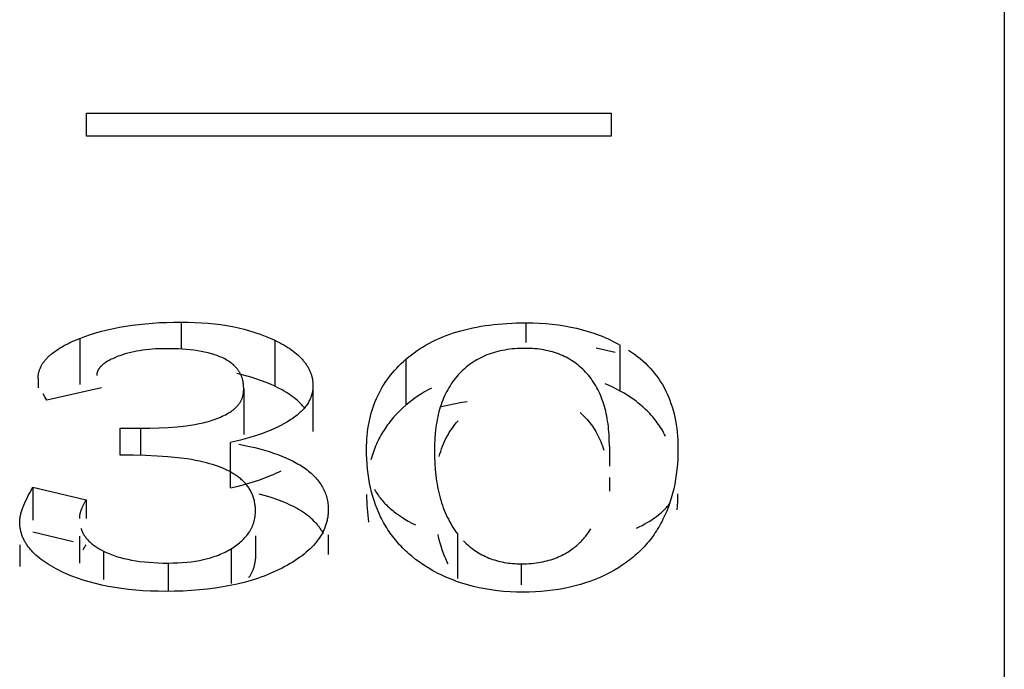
# Model space of a CAD drawing. Header units: millimetres. Extents: x -2637 to -1637, y 678 to 1678.
# Tile 201 of 256: x -1947.5 to -1943.74, y 1070.57 to 1073.05. Entities that reach past the tile are written whole.
import ezdxf

# ---------------------------------------------------------------- set-up
doc = ezdxf.new("R2010")
doc.units = ezdxf.units.MM
doc.layers.add('Make2D$B.SHOW mini', color=7, linetype='Continuous', true_color=0x000000)

msp = doc.modelspace()

# ---------------------------------------------------------------- linework, layer by layer
at = {"layer": 'Make2D$B.SHOW mini', "color": 18, "lineweight": -3, "true_color": 0x000000}
for points in [[(-1943.7431, 1075.5219), (-1943.7431, 1075.5214), (-1943.7431, 1015.6235)], [(-1947.2431, 1072.6019), (-1947.2431, 1072.6903)], [(-1947.2431, 1072.6903), (-1945.2431, 1072.6903)], [(-1945.2431, 1072.6903), (-1945.2431, 1072.6019)], [(-1945.2431, 1072.6019), (-1947.2431, 1072.6019)], [(-1947.2695, 1071.8316), (-1947.2494, 1071.8392), (-1947.2288, 1071.8463), (-1947.2076, 1071.8529), (-1947.1859, 1071.859), (-1947.1637, 1071.8646), (-1947.1409, 1071.8697), (-1947.1175, 1071.8743), (-1947.0936, 1071.8785), (-1947.0692, 1071.8821), (-1947.0441, 1071.8853), (-1947.0186, 1071.8879), (-1946.9924, 1071.8901), (-1946.9657, 1071.8918), (-1946.9384, 1071.893), (-1946.9106, 1071.8937), (-1946.8822, 1071.894)], [(-1946.8822, 1071.894), (-1946.8558, 1071.8937), (-1946.83, 1071.8929), (-1946.8047, 1071.8915), (-1946.7799, 1071.8896), (-1946.7557, 1071.8872), (-1946.732, 1071.8842), (-1946.7088, 1071.8807), (-1946.6862, 1071.8766), (-1946.6642, 1071.872), (-1946.6427, 1071.8668), (-1946.6217, 1071.8612), (-1946.6013, 1071.8549), (-1946.5814, 1071.8482), (-1946.5621, 1071.8409), (-1946.5433, 1071.8331), (-1946.5341, 1071.829), (-1946.5251, 1071.8247)], [(-1946.8822, 1071.894), (-1946.8822, 1071.7909)], [(-1946.025, 1071.7525), (-1946.0147, 1071.7611), (-1946.0042, 1071.7694), (-1945.9934, 1071.7774), (-1945.9823, 1071.7852), (-1945.971, 1071.7927), (-1945.9595, 1071.7999), (-1945.9477, 1071.8068), (-1945.9356, 1071.8135), (-1945.9233, 1071.8198), (-1945.9107, 1071.8259), (-1945.8979, 1071.8318), (-1945.8847, 1071.8373), (-1945.8714, 1071.8426), (-1945.8578, 1071.8476), (-1945.8439, 1071.8524), (-1945.8297, 1071.8568), (-1945.8153, 1071.861), (-1945.8006, 1071.8649), (-1945.7857, 1071.8686), (-1945.7705, 1071.8719), (-1945.755, 1071.875), (-1945.7393, 1071.8779), (-1945.7233, 1071.8804), (-1945.7071, 1071.8827), (-1945.6905, 1071.8847), (-1945.6737, 1071.8865), (-1945.6394, 1071.8892), (-1945.6039, 1071.8908), (-1945.5674, 1071.8913)], [(-1945.5674, 1071.8913), (-1945.5417, 1071.891), (-1945.5165, 1071.89), (-1945.4917, 1071.8884), (-1945.4673, 1071.8861), (-1945.4434, 1071.8831), (-1945.4199, 1071.8795), (-1945.3968, 1071.8752), (-1945.3741, 1071.8702), (-1945.3519, 1071.8646), (-1945.3301, 1071.8583), (-1945.3087, 1071.8514), (-1945.2877, 1071.8438), (-1945.2773, 1071.8397), (-1945.2671, 1071.8354), (-1945.2569, 1071.831), (-1945.2469, 1071.8265), (-1945.2369, 1071.8217), (-1945.227, 1071.8168), (-1945.2173, 1071.8117), (-1945.2076, 1071.8065)], [(-1945.5674, 1071.8913), (-1945.5674, 1071.8166)], [(-1947.4279, 1071.6794), (-1947.4279, 1071.6822), (-1947.4278, 1071.6851), (-1947.4276, 1071.6878), (-1947.4273, 1071.6906), (-1947.4269, 1071.6934), (-1947.4265, 1071.6961), (-1947.426, 1071.6989), (-1947.4254, 1071.7016), (-1947.4248, 1071.7043), (-1947.424, 1071.707), (-1947.4232, 1071.7096), (-1947.4223, 1071.7123), (-1947.4214, 1071.715), (-1947.4203, 1071.7176), (-1947.4192, 1071.7202), (-1947.418, 1071.7228), (-1947.4167, 1071.7254), (-1947.4154, 1071.728), (-1947.4139, 1071.7305), (-1947.4124, 1071.7331), (-1947.4108, 1071.7356), (-1947.4092, 1071.7381), (-1947.4074, 1071.7406), (-1947.4056, 1071.7431), (-1947.4037, 1071.7456), (-1947.4018, 1071.748), (-1947.3997, 1071.7505), (-1947.3976, 1071.7529), (-1947.3954, 1071.7553), (-1947.3931, 1071.7577), (-1947.3907, 1071.7601), (-1947.3883, 1071.7625), (-1947.3858, 1071.7649), (-1947.3832, 1071.7672), (-1947.3778, 1071.7719), (-1947.3721, 1071.7765), (-1947.366, 1071.781), (-1947.3597, 1071.7855), (-1947.353, 1071.79), (-1947.3461, 1071.7944), (-1947.3388, 1071.7987), (-1947.3312, 1071.803), (-1947.3233, 1071.8073), (-1947.3151, 1071.8114), (-1947.3066, 1071.8156), (-1947.2978, 1071.8197), (-1947.2887, 1071.8237), (-1947.2695, 1071.8316)], [(-1947.2695, 1071.8316), (-1947.2695, 1071.6562)], [(-1946.5251, 1071.8247), (-1946.5162, 1071.8203), (-1946.5075, 1071.8159), (-1946.4992, 1071.8114), (-1946.4911, 1071.8068), (-1946.4833, 1071.8022), (-1946.4758, 1071.7975), (-1946.4686, 1071.7927), (-1946.4617, 1071.7879), (-1946.455, 1071.7829), (-1946.4486, 1071.778), (-1946.4425, 1071.7729), (-1946.4367, 1071.7678), (-1946.4312, 1071.7626), (-1946.4259, 1071.7574), (-1946.421, 1071.7521), (-1946.4186, 1071.7494), (-1946.4163, 1071.7467), (-1946.414, 1071.744), (-1946.4119, 1071.7412), (-1946.4098, 1071.7385), (-1946.4077, 1071.7357), (-1946.4058, 1071.7329), (-1946.4039, 1071.7301), (-1946.4021, 1071.7273), (-1946.4003, 1071.7245), (-1946.3987, 1071.7216), (-1946.3971, 1071.7188), (-1946.3955, 1071.7159), (-1946.3941, 1071.713), (-1946.3927, 1071.71), (-1946.3914, 1071.7071), (-1946.3901, 1071.7041), (-1946.389, 1071.7012), (-1946.3879, 1071.6982), (-1946.3868, 1071.6952), (-1946.3859, 1071.6921), (-1946.385, 1071.6891), (-1946.3842, 1071.686), (-1946.3834, 1071.683), (-1946.3827, 1071.6799), (-1946.3821, 1071.6768), (-1946.3816, 1071.6736), (-1946.3811, 1071.6705), (-1946.3807, 1071.6673), (-1946.3804, 1071.6641), (-1946.3802, 1071.6609), (-1946.38, 1071.6577), (-1946.3799, 1071.6545), (-1946.3798, 1071.6513)], [(-1946.5251, 1071.8247), (-1946.5251, 1071.6494)], [(-1946.9404, 1071.7925), (-1946.9538, 1071.7924), (-1946.9669, 1071.792), (-1946.9798, 1071.7914), (-1946.9925, 1071.7906), (-1947.0049, 1071.7895), (-1947.0171, 1071.7882), (-1947.0291, 1071.7867), (-1947.0408, 1071.7849), (-1947.0523, 1071.7829), (-1947.0636, 1071.7806), (-1947.0747, 1071.7782), (-1947.0854, 1071.7754), (-1947.096, 1071.7725), (-1947.1063, 1071.7693), (-1947.1164, 1071.7658), (-1947.1262, 1071.7622)], [(-1946.6439, 1071.6395), (-1946.6439, 1071.644), (-1946.6441, 1071.6485), (-1946.6444, 1071.6529), (-1946.6448, 1071.6572), (-1946.6454, 1071.6615), (-1946.6461, 1071.6657), (-1946.6465, 1071.6677), (-1946.6469, 1071.6698), (-1946.6474, 1071.6719), (-1946.6479, 1071.6739), (-1946.6484, 1071.6759), (-1946.649, 1071.678), (-1946.6496, 1071.68), (-1946.6503, 1071.6819), (-1946.651, 1071.6839), (-1946.6517, 1071.6859), (-1946.6525, 1071.6878), (-1946.6533, 1071.6898), (-1946.6541, 1071.6917), (-1946.655, 1071.6936), (-1946.656, 1071.6955), (-1946.6569, 1071.6974), (-1946.658, 1071.6993), (-1946.659, 1071.7012), (-1946.6601, 1071.703), (-1946.6613, 1071.7049), (-1946.6624, 1071.7067), (-1946.6637, 1071.7085), (-1946.665, 1071.7104), (-1946.6663, 1071.7122), (-1946.6676, 1071.714), (-1946.6691, 1071.7157), (-1946.6705, 1071.7175), (-1946.672, 1071.7193), (-1946.6735, 1071.721), (-1946.6751, 1071.7227), (-1946.6768, 1071.7244), (-1946.6784, 1071.7261), (-1946.6801, 1071.7278), (-1946.6819, 1071.7294), (-1946.6856, 1071.7327), (-1946.6894, 1071.7359), (-1946.6934, 1071.739), (-1946.6976, 1071.7421), (-1946.7019, 1071.745), (-1946.7064, 1071.7479), (-1946.7111, 1071.7507), (-1946.716, 1071.7534), (-1946.7211, 1071.756), (-1946.7263, 1071.7585), (-1946.7317, 1071.7609), (-1946.7372, 1071.7632), (-1946.7429, 1071.7654), (-1946.7488, 1071.7675), (-1946.7548, 1071.7695), (-1946.7609, 1071.7714), (-1946.7671, 1071.7732), (-1946.7799, 1071.7766), (-1946.7931, 1071.7796), (-1946.8066, 1071.7822), (-1946.8204, 1071.7846), (-1946.8345, 1071.7865), (-1946.8487, 1071.7882), (-1946.8632, 1071.7896), (-1946.878, 1071.7907), (-1946.8931, 1071.7915), (-1946.9086, 1071.7921), (-1946.9404, 1071.7925)], [(-1945.5701, 1071.7938), (-1945.5803, 1071.7937), (-1945.5904, 1071.7935), (-1945.6003, 1071.793), (-1945.6101, 1071.7923), (-1945.6197, 1071.7914), (-1945.6292, 1071.7903), (-1945.6386, 1071.789), (-1945.6478, 1071.7875), (-1945.6568, 1071.7859), (-1945.6658, 1071.784), (-1945.6746, 1071.7819), (-1945.6832, 1071.7796), (-1945.6917, 1071.7772), (-1945.7, 1071.7745), (-1945.7083, 1071.7716), (-1945.7163, 1071.7686), (-1945.7243, 1071.7653), (-1945.732, 1071.7618), (-1945.7397, 1071.7582), (-1945.7472, 1071.7543), (-1945.7545, 1071.7503), (-1945.7617, 1071.746), (-1945.7688, 1071.7415), (-1945.7757, 1071.7369), (-1945.7825, 1071.732), (-1945.7892, 1071.727), (-1945.7957, 1071.7217), (-1945.802, 1071.7163), (-1945.8082, 1071.7106), (-1945.8143, 1071.7048), (-1945.8202, 1071.6987), (-1945.826, 1071.6924)], [(-1945.3345, 1071.6972), (-1945.3399, 1071.7032), (-1945.3454, 1071.7089), (-1945.351, 1071.7145), (-1945.3568, 1071.7199), (-1945.3627, 1071.725), (-1945.3687, 1071.73), (-1945.3749, 1071.7349), (-1945.3812, 1071.7395), (-1945.3876, 1071.7439), (-1945.3941, 1071.7482), (-1945.4008, 1071.7522), (-1945.4076, 1071.7561), (-1945.4145, 1071.7598), (-1945.4216, 1071.7632), (-1945.4287, 1071.7666), (-1945.436, 1071.7697), (-1945.4435, 1071.7726), (-1945.451, 1071.7753), (-1945.4587, 1071.7779), (-1945.4665, 1071.7802), (-1945.4744, 1071.7824), (-1945.4825, 1071.7844), (-1945.4907, 1071.7862), (-1945.499, 1071.7878), (-1945.5074, 1071.7892), (-1945.516, 1071.7904), (-1945.5247, 1071.7915), (-1945.5335, 1071.7923), (-1945.5425, 1071.793), (-1945.5516, 1071.7935), (-1945.5608, 1071.7938), (-1945.5701, 1071.7938)], [(-1945.2993, 1071.7954), (-1945.2272, 1071.7794)], [(-1945.2076, 1071.6313), (-1945.2076, 1071.8065)], [(-1945.1761, 1071.7875), (-1945.1645, 1071.7797), (-1945.1533, 1071.7716), (-1945.1424, 1071.7633), (-1945.1319, 1071.7548), (-1945.1218, 1071.746), (-1945.1121, 1071.7369), (-1945.1027, 1071.7277), (-1945.0937, 1071.7181), (-1945.085, 1071.7084), (-1945.0768, 1071.6983), (-1945.0688, 1071.6881), (-1945.0613, 1071.6775), (-1945.0541, 1071.6667), (-1945.0473, 1071.6557), (-1945.0409, 1071.6444), (-1945.0348, 1071.6329), (-1945.0291, 1071.6211), (-1945.0238, 1071.609), (-1945.0189, 1071.5967), (-1945.0143, 1071.5841), (-1945.01, 1071.5713), (-1945.0062, 1071.5582), (-1945.0027, 1071.5448), (-1944.9996, 1071.5312), (-1944.9968, 1071.5173), (-1944.9944, 1071.5031), (-1944.9924, 1071.4887), (-1944.9908, 1071.474), (-1944.9895, 1071.459), (-1944.9886, 1071.4438), (-1944.988, 1071.4283), (-1944.9878, 1071.4126)], [(-1947.1262, 1071.7622), (-1947.1357, 1071.7583), (-1947.1447, 1071.7543), (-1947.1489, 1071.7523), (-1947.1529, 1071.7503), (-1947.1568, 1071.7482), (-1947.1606, 1071.7461), (-1947.1642, 1071.744), (-1947.1676, 1071.7419), (-1947.1709, 1071.7398), (-1947.1741, 1071.7377), (-1947.177, 1071.7355), (-1947.1799, 1071.7333), (-1947.1825, 1071.7311), (-1947.185, 1071.7289), (-1947.1862, 1071.7277), (-1947.1874, 1071.7266), (-1947.1885, 1071.7255), (-1947.1896, 1071.7243), (-1947.1907, 1071.7232), (-1947.1917, 1071.722), (-1947.1926, 1071.7209), (-1947.1936, 1071.7197), (-1947.1945, 1071.7186), (-1947.1953, 1071.7174), (-1947.1961, 1071.7162), (-1947.1969, 1071.715), (-1947.1976, 1071.7139), (-1947.1984, 1071.7127), (-1947.199, 1071.7115), (-1947.1996, 1071.7103), (-1947.2002, 1071.7091), (-1947.2008, 1071.7079), (-1947.2013, 1071.7066), (-1947.2018, 1071.7054), (-1947.2022, 1071.7042), (-1947.2026, 1071.703), (-1947.203, 1071.7017), (-1947.2033, 1071.7005), (-1947.2036, 1071.6993), (-1947.2038, 1071.698), (-1947.204, 1071.6967), (-1947.2042, 1071.6955), (-1947.2043, 1071.6942), (-1947.2044, 1071.6929), (-1947.2045, 1071.6917), (-1947.2045, 1071.6904)], [(-1946.1754, 1071.4097), (-1946.1752, 1071.423), (-1946.1748, 1071.4362), (-1946.174, 1071.4492), (-1946.173, 1071.462), (-1946.1717, 1071.4746), (-1946.1701, 1071.4871), (-1946.1682, 1071.4993), (-1946.166, 1071.5115), (-1946.1635, 1071.5234), (-1946.1607, 1071.5352), (-1946.1576, 1071.5468), (-1946.1542, 1071.5582), (-1946.1506, 1071.5695), (-1946.1466, 1071.5806), (-1946.1423, 1071.5916), (-1946.1378, 1071.6023), (-1946.1329, 1071.613), (-1946.1278, 1071.6234), (-1946.1224, 1071.6337), (-1946.1166, 1071.6438), (-1946.1106, 1071.6537), (-1946.1043, 1071.6635), (-1946.0977, 1071.6731), (-1946.0908, 1071.6826), (-1946.0836, 1071.6919), (-1946.0761, 1071.701), (-1946.0683, 1071.71), (-1946.0602, 1071.7188), (-1946.0519, 1071.7275), (-1946.0432, 1071.736), (-1946.0342, 1071.7443), (-1946.025, 1071.7525)], [(-1946.025, 1071.7525), (-1946.025, 1071.5776)], [(-1947.4279, 1071.6794), (-1947.4279, 1071.643)], [(-1946.5251, 1071.6494), (-1946.5416, 1071.6569), (-1946.5586, 1071.664), (-1946.576, 1071.6707), (-1946.5939, 1071.677), (-1946.6122, 1071.6828), (-1946.6309, 1071.6881), (-1946.6502, 1071.6931), (-1946.6698, 1071.6976)], [(-1945.826, 1071.6924), (-1945.8316, 1071.686), (-1945.8371, 1071.6794), (-1945.8423, 1071.6727), (-1945.8474, 1071.6657), (-1945.8523, 1071.6586), (-1945.857, 1071.6514), (-1945.8615, 1071.644), (-1945.8659, 1071.6364), (-1945.8701, 1071.6287), (-1945.8741, 1071.6207), (-1945.8779, 1071.6127), (-1945.8815, 1071.6044), (-1945.8849, 1071.596), (-1945.8882, 1071.5874), (-1945.8913, 1071.5787), (-1945.8942, 1071.5698), (-1945.897, 1071.5607), (-1945.8995, 1071.5514), (-1945.9019, 1071.542), (-1945.9041, 1071.5324), (-1945.9061, 1071.5226), (-1945.908, 1071.5126), (-1945.9096, 1071.5025), (-1945.9111, 1071.4922), (-1945.9124, 1071.4817), (-1945.9136, 1071.471), (-1945.9153, 1071.4492), (-1945.9164, 1071.4266), (-1945.9167, 1071.4033)], [(-1945.2492, 1071.4217), (-1945.2495, 1071.4439), (-1945.2505, 1071.4654), (-1945.2522, 1071.4863), (-1945.2532, 1071.4964), (-1945.2545, 1071.5064), (-1945.2559, 1071.5163), (-1945.2575, 1071.5259), (-1945.2592, 1071.5354), (-1945.2612, 1071.5448), (-1945.2632, 1071.5539), (-1945.2655, 1071.5629), (-1945.2679, 1071.5718), (-1945.2705, 1071.5804), (-1945.2732, 1071.5889), (-1945.2762, 1071.5973), (-1945.2792, 1071.6055), (-1945.2825, 1071.6135), (-1945.2859, 1071.6213), (-1945.2895, 1071.629), (-1945.2932, 1071.6366), (-1945.2972, 1071.6439), (-1945.3012, 1071.6512), (-1945.3055, 1071.6582), (-1945.3099, 1071.6651), (-1945.3145, 1071.6719), (-1945.3192, 1071.6784), (-1945.3241, 1071.6849), (-1945.3292, 1071.6911), (-1945.3345, 1071.6972)], [(-1947.1869, 1071.643), (-1947.3954, 1071.596)], [(-1947.0379, 1071.4893), (-1947.0021, 1071.4897), (-1946.967, 1071.4907), (-1946.9324, 1071.4925), (-1946.898, 1071.4952), (-1946.864, 1071.4989), (-1946.8472, 1071.5012), (-1946.8306, 1071.5038), (-1946.8142, 1071.5069), (-1946.7982, 1071.5103), (-1946.7904, 1071.5122), (-1946.7827, 1071.5142), (-1946.775, 1071.5163), (-1946.7675, 1071.5186), (-1946.7602, 1071.521), (-1946.7529, 1071.5235), (-1946.7459, 1071.5262), (-1946.7389, 1071.5289), (-1946.7322, 1071.5318), (-1946.7256, 1071.5348), (-1946.7193, 1071.5379), (-1946.7131, 1071.541), (-1946.7072, 1071.5443), (-1946.7015, 1071.5477), (-1946.6961, 1071.5512), (-1946.6908, 1071.5547), (-1946.6883, 1071.5565), (-1946.6859, 1071.5583), (-1946.6835, 1071.5601), (-1946.6812, 1071.562), (-1946.679, 1071.5639), (-1946.6768, 1071.5658), (-1946.6748, 1071.5677), (-1946.6728, 1071.5696), (-1946.6708, 1071.5715), (-1946.669, 1071.5734), (-1946.6672, 1071.5754), (-1946.6655, 1071.5774), (-1946.6639, 1071.5794), (-1946.6623, 1071.5814), (-1946.6608, 1071.5834), (-1946.6594, 1071.5854), (-1946.658, 1071.5875), (-1946.6568, 1071.5896), (-1946.6555, 1071.5917), (-1946.6544, 1071.5938), (-1946.6533, 1071.5959), (-1946.6523, 1071.598), (-1946.6513, 1071.6002), (-1946.6504, 1071.6023), (-1946.6496, 1071.6045), (-1946.6488, 1071.6067), (-1946.6481, 1071.6089), (-1946.6475, 1071.6112), (-1946.6469, 1071.6134), (-1946.6464, 1071.6157), (-1946.6459, 1071.618), (-1946.6454, 1071.6203), (-1946.6451, 1071.6227), (-1946.6447, 1071.625), (-1946.6445, 1071.6274), (-1946.6443, 1071.6298), (-1946.6441, 1071.6322), (-1946.644, 1071.6346), (-1946.6439, 1071.6371), (-1946.6439, 1071.6395)], [(-1946.3798, 1071.6513), (-1946.3799, 1071.649), (-1946.3799, 1071.6468), (-1946.38, 1071.6446), (-1946.3801, 1071.6424), (-1946.3803, 1071.6402), (-1946.3805, 1071.638), (-1946.3808, 1071.6359), (-1946.3811, 1071.6337), (-1946.3814, 1071.6315), (-1946.3818, 1071.6294), (-1946.3822, 1071.6273), (-1946.3826, 1071.6251), (-1946.3831, 1071.623), (-1946.3836, 1071.6209), (-1946.3842, 1071.6188), (-1946.3848, 1071.6167), (-1946.3854, 1071.6146), (-1946.3861, 1071.6125), (-1946.3868, 1071.6104), (-1946.3876, 1071.6083), (-1946.3884, 1071.6063), (-1946.3892, 1071.6042), (-1946.391, 1071.6002), (-1946.3929, 1071.5961), (-1946.395, 1071.5921), (-1946.3972, 1071.5881), (-1946.3996, 1071.5842), (-1946.4021, 1071.5802), (-1946.4048, 1071.5764), (-1946.4077, 1071.5725), (-1946.4107, 1071.5687), (-1946.4139, 1071.5649), (-1946.4172, 1071.5612), (-1946.4206, 1071.5574), (-1946.4243, 1071.5538), (-1946.428, 1071.5501), (-1946.4319, 1071.5465), (-1946.436, 1071.5429), (-1946.4403, 1071.5394), (-1946.4446, 1071.5358), (-1946.4492, 1071.5324), (-1946.4539, 1071.5289), (-1946.4587, 1071.5255), (-1946.4637, 1071.5221), (-1946.4689, 1071.5188), (-1946.4796, 1071.5122), (-1946.491, 1071.5057), (-1946.5029, 1071.4994), (-1946.5155, 1071.4932), (-1946.5287, 1071.4872), (-1946.5425, 1071.4813), (-1946.5569, 1071.4755), (-1946.5719, 1071.4699), (-1946.5876, 1071.4644), (-1946.6038, 1071.4591), (-1946.6206, 1071.4539), (-1946.6561, 1071.4439), (-1946.694, 1071.4345)], [(-1946.6439, 1071.6395), (-1946.6439, 1071.4654)], [(-1946.4122, 1071.5669), (-1946.4145, 1071.5697), (-1946.4169, 1071.5726), (-1946.4194, 1071.5754), (-1946.4219, 1071.5782), (-1946.4245, 1071.581), (-1946.4272, 1071.5838), (-1946.4329, 1071.5893), (-1946.4388, 1071.5947), (-1946.4451, 1071.6001), (-1946.4517, 1071.6053), (-1946.4586, 1071.6105), (-1946.4658, 1071.6156), (-1946.4733, 1071.6207), (-1946.4811, 1071.6256), (-1946.4893, 1071.6305), (-1946.4978, 1071.6354), (-1946.5066, 1071.6401), (-1946.5157, 1071.6448), (-1946.5251, 1071.6494)], [(-1946.3798, 1071.6513), (-1946.3798, 1071.4771)], [(-1945.9277, 1071.6423), (-1945.9409, 1071.6353), (-1945.9538, 1071.628), (-1945.9664, 1071.6204), (-1945.9787, 1071.6125), (-1945.9908, 1071.6043), (-1946.0025, 1071.5957), (-1946.0139, 1071.5868), (-1946.025, 1071.5776)], [(-1945.2076, 1071.6313), (-1945.2216, 1071.6387), (-1945.2358, 1071.6459), (-1945.2502, 1071.6526), (-1945.2648, 1071.6591)], [(-1947.3954, 1071.596), (-1947.4027, 1071.6088), (-1947.4091, 1071.6208)], [(-1945.0352, 1071.4595), (-1945.0387, 1071.4661), (-1945.0423, 1071.4727), (-1945.046, 1071.4792), (-1945.0498, 1071.4856), (-1945.0538, 1071.4919), (-1945.0579, 1071.4982), (-1945.0621, 1071.5043), (-1945.0665, 1071.5104), (-1945.0709, 1071.5164), (-1945.0755, 1071.5223), (-1945.0802, 1071.5281), (-1945.0851, 1071.5338), (-1945.09, 1071.5395), (-1945.0951, 1071.545), (-1945.1003, 1071.5505), (-1945.1056, 1071.5559), (-1945.1111, 1071.5612), (-1945.1166, 1071.5665), (-1945.1223, 1071.5716), (-1945.1282, 1071.5767), (-1945.1341, 1071.5817), (-1945.1402, 1071.5866), (-1945.1464, 1071.5914), (-1945.1527, 1071.5962), (-1945.1657, 1071.6054), (-1945.1792, 1071.6144), (-1945.1932, 1071.623), (-1945.2076, 1071.6313)], [(-1946.025, 1071.5776), (-1946.0373, 1071.5667), (-1946.0432, 1071.5612), (-1946.0491, 1071.5555), (-1946.0547, 1071.5499), (-1946.0603, 1071.5441), (-1946.0657, 1071.5383), (-1946.071, 1071.5324), (-1946.0762, 1071.5264), (-1946.0812, 1071.5203), (-1946.0861, 1071.5142), (-1946.0909, 1071.508), (-1946.0956, 1071.5018), (-1946.1001, 1071.4954), (-1946.1044, 1071.489), (-1946.1087, 1071.4825), (-1946.1128, 1071.476), (-1946.1168, 1071.4694), (-1946.1206, 1071.4627), (-1946.1244, 1071.4559), (-1946.128, 1071.4491), (-1946.1314, 1071.4421), (-1946.1348, 1071.4352), (-1946.138, 1071.4281), (-1946.141, 1071.421), (-1946.144, 1071.4137), (-1946.1468, 1071.4065), (-1946.1494, 1071.3991), (-1946.152, 1071.3917), (-1946.1544, 1071.3842), (-1946.1567, 1071.3766), (-1946.1588, 1071.3689)], [(-1945.7922, 1071.5906), (-1945.8178, 1071.5862), (-1945.8425, 1071.5814), (-1945.8662, 1071.5763), (-1945.8891, 1071.571)], [(-1945.3611, 1071.549), (-1945.3542, 1071.5428), (-1945.3474, 1071.5364), (-1945.3409, 1071.5297), (-1945.3345, 1071.5227)], [(-1945.3345, 1071.5227), (-1945.3292, 1071.5166), (-1945.3241, 1071.5103), (-1945.3191, 1071.5039), (-1945.3143, 1071.4973), (-1945.3097, 1071.4905), (-1945.3052, 1071.4836), (-1945.301, 1071.4765), (-1945.2969, 1071.4693), (-1945.2929, 1071.4619), (-1945.2891, 1071.4543), (-1945.2855, 1071.4466), (-1945.2821, 1071.4387), (-1945.2789, 1071.4306), (-1945.2758, 1071.4224), (-1945.2728, 1071.414), (-1945.2701, 1071.4054)], [(-1947.1151, 1071.49), (-1947.0379, 1071.4893)], [(-1947.1151, 1071.387), (-1947.1151, 1071.49)], [(-1947.0379, 1071.4893), (-1947.0379, 1071.386)], [(-1945.8985, 1071.3816), (-1945.8956, 1071.3916), (-1945.8925, 1071.4014), (-1945.8892, 1071.4111), (-1945.8856, 1071.4205), (-1945.8818, 1071.4297), (-1945.8779, 1071.4387), (-1945.8737, 1071.4475), (-1945.8692, 1071.4562), (-1945.8646, 1071.4646), (-1945.8598, 1071.4728), (-1945.8547, 1071.4808), (-1945.8494, 1071.4886), (-1945.8439, 1071.4963), (-1945.8381, 1071.5037), (-1945.8322, 1071.5109), (-1945.826, 1071.518)], [(-1946.694, 1071.2617), (-1946.694, 1071.4345)], [(-1946.6628, 1071.4289), (-1946.6215, 1071.4203), (-1946.6019, 1071.4156), (-1946.5829, 1071.4108), (-1946.5646, 1071.4057), (-1946.547, 1071.4004), (-1946.53, 1071.3948), (-1946.5137, 1071.389), (-1946.498, 1071.383), (-1946.483, 1071.3767), (-1946.4687, 1071.3702), (-1946.4551, 1071.3635), (-1946.4485, 1071.3601), (-1946.4421, 1071.3566), (-1946.4358, 1071.353), (-1946.4297, 1071.3494), (-1946.4238, 1071.3457), (-1946.4181, 1071.3419), (-1946.4125, 1071.3381), (-1946.407, 1071.3343), (-1946.4018, 1071.3303), (-1946.3967, 1071.3263), (-1946.3918, 1071.3223), (-1946.387, 1071.3182), (-1946.3825, 1071.314), (-1946.378, 1071.3098), (-1946.3738, 1071.3055), (-1946.3697, 1071.3012), (-1946.3658, 1071.2968), (-1946.362, 1071.2923), (-1946.3584, 1071.2878), (-1946.355, 1071.2832), (-1946.3518, 1071.2786), (-1946.3487, 1071.2739), (-1946.3457, 1071.2691), (-1946.343, 1071.2643), (-1946.3404, 1071.2594), (-1946.338, 1071.2545), (-1946.3357, 1071.2495), (-1946.3336, 1071.2444), (-1946.3317, 1071.2393), (-1946.33, 1071.2341), (-1946.3284, 1071.2289), (-1946.327, 1071.2235), (-1946.3257, 1071.2182), (-1946.3246, 1071.2127), (-1946.3237, 1071.2073), (-1946.3229, 1071.2017), (-1946.3224, 1071.1961), (-1946.3219, 1071.1904), (-1946.3217, 1071.1847), (-1946.3216, 1071.1789)], [(-1945.9318, 1070.9518), (-1945.9467, 1070.9608), (-1945.9612, 1070.9701), (-1945.9753, 1070.9798), (-1945.9888, 1070.9898), (-1946.0019, 1071.0002), (-1946.0145, 1071.011), (-1946.0207, 1071.0165), (-1946.0267, 1071.0221), (-1946.0325, 1071.0278), (-1946.0383, 1071.0335), (-1946.044, 1071.0394), (-1946.0495, 1071.0453), (-1946.0549, 1071.0514), (-1946.0602, 1071.0575), (-1946.0654, 1071.0637), (-1946.0704, 1071.07), (-1946.0754, 1071.0764), (-1946.0802, 1071.0828), (-1946.0849, 1071.0894), (-1946.0895, 1071.096), (-1946.0939, 1071.1027), (-1946.0983, 1071.1095), (-1946.1025, 1071.1164), (-1946.1066, 1071.1234), (-1946.1106, 1071.1305), (-1946.1144, 1071.1376), (-1946.1182, 1071.1448), (-1946.1218, 1071.1521), (-1946.1287, 1071.167), (-1946.1351, 1071.1822), (-1946.1411, 1071.1978), (-1946.1466, 1071.2137), (-1946.1516, 1071.2299), (-1946.1561, 1071.2464), (-1946.1601, 1071.2633), (-1946.1637, 1071.2804), (-1946.1668, 1071.298), (-1946.1694, 1071.3158), (-1946.1716, 1071.3339), (-1946.1732, 1071.3524), (-1946.1744, 1071.3712), (-1946.1751, 1071.3903), (-1946.1754, 1071.4097)], [(-1945.2492, 1071.4217), (-1945.2492, 1071.3452)], [(-1944.9878, 1071.4126), (-1944.9881, 1071.392), (-1944.9888, 1071.3719), (-1944.9901, 1071.352), (-1944.9919, 1071.3326), (-1944.9942, 1071.3135), (-1944.997, 1071.2947), (-1945.0002, 1071.2764), (-1945.004, 1071.2583), (-1945.0084, 1071.2407), (-1945.0132, 1071.2234), (-1945.0185, 1071.2065), (-1945.0243, 1071.1899), (-1945.0306, 1071.1738), (-1945.034, 1071.1658), (-1945.0374, 1071.158), (-1945.041, 1071.1502), (-1945.0448, 1071.1425), (-1945.0486, 1071.135), (-1945.0526, 1071.1275), (-1945.0567, 1071.1201), (-1945.0609, 1071.1128), (-1945.0653, 1071.1056), (-1945.0698, 1071.0986), (-1945.0744, 1071.0916), (-1945.0791, 1071.0847), (-1945.084, 1071.0779), (-1945.089, 1071.0711), (-1945.0941, 1071.0645), (-1945.0993, 1071.058), (-1945.1047, 1071.0516), (-1945.1102, 1071.0453), (-1945.1158, 1071.0391), (-1945.1215, 1071.0329), (-1945.1274, 1071.0269), (-1945.1334, 1071.021), (-1945.1395, 1071.0152), (-1945.1457, 1071.0094), (-1945.1521, 1071.0038), (-1945.1586, 1070.9983), (-1945.1652, 1070.9929), (-1945.1719, 1070.9875), (-1945.1788, 1070.9823), (-1945.1857, 1070.9772), (-1945.1929, 1070.9722), (-1945.2001, 1070.9672), (-1945.2149, 1070.9577), (-1945.2303, 1070.9485), (-1945.2461, 1070.9398)], [(-1946.7978, 1071.3605), (-1946.8122, 1071.3638), (-1946.8274, 1071.3668), (-1946.8432, 1071.3697), (-1946.8598, 1071.3723), (-1946.8951, 1071.3768), (-1946.9333, 1071.3805), (-1946.9744, 1071.3834), (-1947.0184, 1071.3854), (-1947.0653, 1071.3866), (-1947.1151, 1071.387)], [(-1945.9167, 1071.4033), (-1945.9164, 1071.3788), (-1945.9154, 1071.3549), (-1945.9137, 1071.3316), (-1945.9114, 1071.309), (-1945.9083, 1071.2869), (-1945.9066, 1071.2762), (-1945.9046, 1071.2655), (-1945.9025, 1071.2551), (-1945.9002, 1071.2448), (-1945.8977, 1071.2347), (-1945.8951, 1071.2247), (-1945.8923, 1071.2149), (-1945.8893, 1071.2052), (-1945.8862, 1071.1958), (-1945.8828, 1071.1864), (-1945.8793, 1071.1773), (-1945.8756, 1071.1683), (-1945.8718, 1071.1595), (-1945.8677, 1071.1508), (-1945.8635, 1071.1423), (-1945.8591, 1071.134), (-1945.8546, 1071.1259), (-1945.8498, 1071.1179), (-1945.8449, 1071.11), (-1945.8398, 1071.1024), (-1945.8345, 1071.0949), (-1945.8291, 1071.0876)], [(-1946.5992, 1071.1752), (-1946.5992, 1071.1795), (-1946.5994, 1071.1838), (-1946.5996, 1071.188), (-1946.6, 1071.1922), (-1946.6004, 1071.1963), (-1946.6009, 1071.2004), (-1946.6016, 1071.2044), (-1946.6023, 1071.2084), (-1946.6031, 1071.2123), (-1946.6041, 1071.2162), (-1946.6051, 1071.2201), (-1946.6062, 1071.2239), (-1946.6074, 1071.2276), (-1946.6087, 1071.2313), (-1946.6101, 1071.235), (-1946.6116, 1071.2386), (-1946.6132, 1071.2422), (-1946.6149, 1071.2457), (-1946.6167, 1071.2492), (-1946.6186, 1071.2527), (-1946.6206, 1071.2561), (-1946.6227, 1071.2594), (-1946.6249, 1071.2627), (-1946.6272, 1071.266), (-1946.6295, 1071.2692), (-1946.632, 1071.2724), (-1946.6346, 1071.2755), (-1946.6373, 1071.2786), (-1946.64, 1071.2817), (-1946.6429, 1071.2847), (-1946.6459, 1071.2876), (-1946.6489, 1071.2905), (-1946.6521, 1071.2934), (-1946.6553, 1071.2962), (-1946.6587, 1071.299), (-1946.6621, 1071.3017), (-1946.6656, 1071.3044), (-1946.6693, 1071.3071), (-1946.673, 1071.3097), (-1946.6769, 1071.3122), (-1946.6808, 1071.3148), (-1946.6848, 1071.3172), (-1946.6889, 1071.3197), (-1946.6931, 1071.322), (-1946.7019, 1071.3267), (-1946.711, 1071.3311), (-1946.7205, 1071.3354), (-1946.7304, 1071.3395), (-1946.7407, 1071.3435), (-1946.7513, 1071.3472), (-1946.7624, 1071.3508), (-1946.7738, 1071.3542), (-1946.7856, 1071.3575), (-1946.7978, 1071.3605)], [(-1946.694, 1071.2617), (-1946.6651, 1071.2687), (-1946.6376, 1071.2761), (-1946.6114, 1071.2838), (-1946.5867, 1071.2918), (-1946.5633, 1071.3001), (-1946.5414, 1071.3087), (-1946.5309, 1071.3131), (-1946.5208, 1071.3177), (-1946.511, 1071.3222), (-1946.5016, 1071.3269)], [(-1945.2492, 1071.3018), (-1945.2492, 1071.2491)], [(-1947.4983, 1071.133), (-1947.4983, 1071.1357), (-1947.4981, 1071.1385), (-1947.4979, 1071.1414), (-1947.4976, 1071.1444), (-1947.4971, 1071.1475), (-1947.4966, 1071.1507), (-1947.496, 1071.154), (-1947.4953, 1071.1573), (-1947.4944, 1071.1608), (-1947.4935, 1071.1643), (-1947.4925, 1071.168), (-1947.4914, 1071.1717), (-1947.4889, 1071.1794), (-1947.486, 1071.1875), (-1947.4827, 1071.1959), (-1947.4789, 1071.2047), (-1947.4748, 1071.2139), (-1947.4703, 1071.2234), (-1947.4654, 1071.2332), (-1947.4601, 1071.2434), (-1947.4482, 1071.2649)], [(-1947.4482, 1071.2649), (-1947.2451, 1071.2165)], [(-1947.4482, 1071.2649), (-1947.4482, 1071.1395)], [(-1946.3402, 1071.0874), (-1946.3418, 1071.0905), (-1946.3435, 1071.0937), (-1946.3453, 1071.0967), (-1946.3472, 1071.0998), (-1946.3491, 1071.1028), (-1946.3511, 1071.1059), (-1946.3531, 1071.1089), (-1946.3552, 1071.1118), (-1946.3574, 1071.1148), (-1946.3597, 1071.1177), (-1946.362, 1071.1206), (-1946.3644, 1071.1234), (-1946.3669, 1071.1263), (-1946.3695, 1071.1291), (-1946.3721, 1071.1319), (-1946.3747, 1071.1346), (-1946.3803, 1071.1401), (-1946.3862, 1071.1455), (-1946.3923, 1071.1507), (-1946.3987, 1071.1559), (-1946.4054, 1071.1609), (-1946.4123, 1071.1659), (-1946.4195, 1071.1708), (-1946.4271, 1071.1755), (-1946.4348, 1071.1802), (-1946.4429, 1071.1848), (-1946.4512, 1071.1893), (-1946.4598, 1071.1936), (-1946.4687, 1071.1979), (-1946.4779, 1071.2021), (-1946.4873, 1071.2062), (-1946.4971, 1071.2102), (-1946.5173, 1071.2179), (-1946.5387, 1071.2252), (-1946.5612, 1071.2321), (-1946.5848, 1071.2387)], [(-1946.1754, 1071.2371), (-1946.1752, 1071.2234), (-1946.1749, 1071.2099), (-1946.1743, 1071.1965), (-1946.1735, 1071.1833), (-1946.1724, 1071.1703), (-1946.1711, 1071.1574), (-1946.1695, 1071.1446), (-1946.1677, 1071.132)], [(-1946.1446, 1071.2568), (-1946.1421, 1071.252), (-1946.1394, 1071.2472), (-1946.1365, 1071.2424), (-1946.1335, 1071.2377), (-1946.1304, 1071.233), (-1946.1271, 1071.2284), (-1946.1236, 1071.2238), (-1946.12, 1071.2192), (-1946.1162, 1071.2147), (-1946.1123, 1071.2102), (-1946.1083, 1071.2057), (-1946.1041, 1071.2013), (-1946.0997, 1071.1969), (-1946.0952, 1071.1926), (-1946.0905, 1071.1883), (-1946.0857, 1071.184), (-1946.0808, 1071.1798), (-1946.0757, 1071.1756), (-1946.0704, 1071.1714), (-1946.065, 1071.1673), (-1946.0537, 1071.1592), (-1946.0419, 1071.1512), (-1946.0294, 1071.1434), (-1946.0164, 1071.1357), (-1946.0027, 1071.1282), (-1945.9885, 1071.1208)], [(-1944.9902, 1071.1782), (-1944.9892, 1071.1933), (-1944.9884, 1071.2087), (-1944.988, 1071.2242), (-1944.9878, 1071.2399)], [(-1947.2451, 1071.2165), (-1947.2483, 1071.2112), (-1947.2513, 1071.2059), (-1947.254, 1071.2008), (-1947.2565, 1071.1958), (-1947.2589, 1071.1909), (-1947.261, 1071.1861), (-1947.2629, 1071.1815), (-1947.2646, 1071.177), (-1947.2661, 1071.1726), (-1947.2667, 1071.1704), (-1947.2673, 1071.1683), (-1947.2679, 1071.1662), (-1947.2684, 1071.1642), (-1947.2689, 1071.1621), (-1947.2693, 1071.1601), (-1947.2697, 1071.1582), (-1947.27, 1071.1563), (-1947.2702, 1071.1544), (-1947.2704, 1071.1525), (-1947.2706, 1071.1507), (-1947.2707, 1071.1489), (-1947.2708, 1071.1471), (-1947.2708, 1071.1454)], [(-1947.2451, 1071.2165), (-1947.2451, 1071.1454)], [(-1945.1463, 1071.1084), (-1945.1353, 1071.1137), (-1945.1247, 1071.1191), (-1945.1145, 1071.1246), (-1945.1047, 1071.1301), (-1945.0953, 1071.1358), (-1945.0863, 1071.1416), (-1945.0777, 1071.1474), (-1945.0695, 1071.1533), (-1945.0617, 1071.1594), (-1945.0542, 1071.1655), (-1945.0507, 1071.1686), (-1945.0472, 1071.1717), (-1945.0438, 1071.1749), (-1945.0406, 1071.178), (-1945.0374, 1071.1812), (-1945.0343, 1071.1844), (-1945.0313, 1071.1876), (-1945.0285, 1071.1909), (-1945.0257, 1071.1942), (-1945.023, 1071.1975), (-1945.0204, 1071.2008), (-1945.0179, 1071.2042)], [(-1946.6913, 1071.0304), (-1946.6857, 1071.0338), (-1946.6802, 1071.0374), (-1946.6749, 1071.041), (-1946.6698, 1071.0447), (-1946.6649, 1071.0485), (-1946.6602, 1071.0523), (-1946.6556, 1071.0562), (-1946.6512, 1071.0602), (-1946.647, 1071.0642), (-1946.6429, 1071.0683), (-1946.6391, 1071.0725), (-1946.6354, 1071.0767), (-1946.6319, 1071.081), (-1946.6285, 1071.0854), (-1946.6254, 1071.0898), (-1946.6224, 1071.0943), (-1946.621, 1071.0966), (-1946.6196, 1071.0989), (-1946.6183, 1071.1012), (-1946.617, 1071.1035), (-1946.6157, 1071.1058), (-1946.6145, 1071.1082), (-1946.6134, 1071.1106), (-1946.6123, 1071.1129), (-1946.6112, 1071.1154), (-1946.6102, 1071.1178), (-1946.6092, 1071.1202), (-1946.6083, 1071.1227), (-1946.6074, 1071.1251), (-1946.6066, 1071.1276), (-1946.6058, 1071.1301), (-1946.605, 1071.1327), (-1946.6043, 1071.1352), (-1946.6037, 1071.1378), (-1946.603, 1071.1403), (-1946.6025, 1071.1429), (-1946.602, 1071.1455), (-1946.6015, 1071.1481), (-1946.601, 1071.1508), (-1946.6007, 1071.1534), (-1946.6, 1071.1588), (-1946.5996, 1071.1642), (-1946.5993, 1071.1697), (-1946.5992, 1071.1752)], [(-1946.3216, 1071.1789), (-1946.3217, 1071.1747), (-1946.3218, 1071.1706), (-1946.322, 1071.1665), (-1946.3223, 1071.1624), (-1946.3227, 1071.1584), (-1946.3232, 1071.1543), (-1946.3237, 1071.1503), (-1946.3244, 1071.1463), (-1946.3251, 1071.1423), (-1946.326, 1071.1384), (-1946.3269, 1071.1345), (-1946.3279, 1071.1305), (-1946.329, 1071.1266), (-1946.3301, 1071.1228), (-1946.3314, 1071.1189), (-1946.3327, 1071.1151), (-1946.3342, 1071.1113), (-1946.3357, 1071.1075), (-1946.3373, 1071.1037), (-1946.339, 1071.1), (-1946.3408, 1071.0963), (-1946.3426, 1071.0926), (-1946.3446, 1071.0889), (-1946.3466, 1071.0852), (-1946.3487, 1071.0816), (-1946.3509, 1071.078), (-1946.3532, 1071.0744), (-1946.3556, 1071.0708), (-1946.3581, 1071.0672), (-1946.3606, 1071.0637), (-1946.3632, 1071.0602), (-1946.366, 1071.0567), (-1946.3688, 1071.0532), (-1946.3716, 1071.0498), (-1946.3777, 1071.0429), (-1946.3841, 1071.0362), (-1946.3908, 1071.0295), (-1946.3978, 1071.0229), (-1946.4052, 1071.0165), (-1946.4129, 1071.01), (-1946.421, 1071.0037), (-1946.4294, 1070.9975), (-1946.4382, 1070.9914), (-1946.4472, 1070.9853), (-1946.4566, 1070.9793), (-1946.4664, 1070.9735), (-1946.4765, 1070.9677), (-1946.4869, 1070.962), (-1946.4976, 1070.9563)], [(-1947.3399, 1070.9437), (-1947.3496, 1070.9485), (-1947.3591, 1070.9533), (-1947.3682, 1070.9583), (-1947.377, 1070.9633), (-1947.3855, 1070.9683), (-1947.3937, 1070.9735), (-1947.4016, 1070.9787), (-1947.4092, 1070.984), (-1947.4165, 1070.9893), (-1947.4234, 1070.9948), (-1947.4301, 1071.0003), (-1947.4364, 1071.0058), (-1947.4425, 1071.0115), (-1947.4482, 1071.0172), (-1947.4536, 1071.023), (-1947.4562, 1071.0259), (-1947.4587, 1071.0289), (-1947.4611, 1071.0318), (-1947.4635, 1071.0348), (-1947.4658, 1071.0378), (-1947.468, 1071.0409), (-1947.4701, 1071.0439), (-1947.4722, 1071.047), (-1947.4741, 1071.05), (-1947.476, 1071.0531), (-1947.4779, 1071.0562), (-1947.4796, 1071.0594), (-1947.4813, 1071.0625), (-1947.4828, 1071.0657), (-1947.4844, 1071.0689), (-1947.4858, 1071.0721), (-1947.4871, 1071.0753), (-1947.4884, 1071.0786), (-1947.4896, 1071.0818), (-1947.4907, 1071.0851), (-1947.4918, 1071.0884), (-1947.4927, 1071.0917), (-1947.4936, 1071.0951), (-1947.4945, 1071.0984), (-1947.4952, 1071.1018), (-1947.4958, 1071.1052), (-1947.4964, 1071.1086), (-1947.4969, 1071.112), (-1947.4974, 1071.1155), (-1947.4977, 1071.119), (-1947.498, 1071.1224), (-1947.4982, 1071.126), (-1947.4983, 1071.1295), (-1947.4983, 1071.133)], [(-1947.2654, 1071.1092), (-1947.2643, 1071.1059), (-1947.2631, 1071.1027), (-1947.2618, 1071.0995), (-1947.2604, 1071.0963), (-1947.2589, 1071.0932), (-1947.2573, 1071.0901), (-1947.2556, 1071.087), (-1947.2538, 1071.084), (-1947.2519, 1071.0809), (-1947.2499, 1071.078), (-1947.2477, 1071.075), (-1947.2455, 1071.0722), (-1947.2432, 1071.0693), (-1947.2408, 1071.0665), (-1947.2382, 1071.0637), (-1947.2356, 1071.0609), (-1947.2328, 1071.0582), (-1947.23, 1071.0555), (-1947.227, 1071.0528), (-1947.224, 1071.0502), (-1947.2208, 1071.0476), (-1947.2176, 1071.045), (-1947.2142, 1071.0425), (-1947.2107, 1071.04), (-1947.2071, 1071.0376), (-1947.2034, 1071.0351), (-1947.1996, 1071.0328), (-1947.1957, 1071.0304), (-1947.1917, 1071.0281), (-1947.1876, 1071.0258), (-1947.1791, 1071.0213)], [(-1947.2939, 1071.0568), (-1947.4482, 1071.0932)], [(-1947.2708, 1071.0784), (-1947.2708, 1070.9746)], [(-1946.5992, 1071.0797), (-1946.5992, 1071.0042)], [(-1946.3216, 1071.0826), (-1946.3216, 1071.0078)], [(-1945.8643, 1070.973), (-1945.8674, 1070.9793), (-1945.8705, 1070.9857), (-1945.8734, 1070.9922), (-1945.8763, 1070.9988), (-1945.8817, 1071.0123), (-1945.8867, 1071.0261), (-1945.8913, 1071.0403), (-1945.8955, 1071.0548), (-1945.8994, 1071.0698), (-1945.9028, 1071.085)], [(-1945.8291, 1071.0876), (-1945.8291, 1070.9172)], [(-1945.585, 1070.9727), (-1945.5751, 1070.9728), (-1945.5655, 1070.9731), (-1945.556, 1070.9736), (-1945.5467, 1070.9743), (-1945.5376, 1070.9752), (-1945.5288, 1070.9762), (-1945.5201, 1070.9775), (-1945.5116, 1070.9789), (-1945.5033, 1070.9805), (-1945.4952, 1070.9822), (-1945.4873, 1070.9841), (-1945.4796, 1070.9862), (-1945.4721, 1070.9884), (-1945.4648, 1070.9908), (-1945.4577, 1070.9933), (-1945.4508, 1070.996), (-1945.4441, 1070.9988), (-1945.4376, 1071.0017), (-1945.4313, 1071.0047), (-1945.4251, 1071.0078), (-1945.4192, 1071.011), (-1945.4134, 1071.0144), (-1945.4078, 1071.0177), (-1945.4024, 1071.0212), (-1945.3972, 1071.0247), (-1945.3922, 1071.0283), (-1945.3874, 1071.0318), (-1945.3827, 1071.0355), (-1945.3782, 1071.0391), (-1945.3739, 1071.0427), (-1945.3698, 1071.0463), (-1945.3658, 1071.05), (-1945.362, 1071.0536), (-1945.3584, 1071.0571), (-1945.3549, 1071.0607), (-1945.3516, 1071.0642), (-1945.3484, 1071.0677), (-1945.3453, 1071.0712), (-1945.3424, 1071.0747), (-1945.3396, 1071.0782), (-1945.3343, 1071.0851), (-1945.3293, 1071.092), (-1945.3247, 1071.0988), (-1945.3203, 1071.1057)], [(-1947.4983, 1071.0448), (-1947.4983, 1070.9623)], [(-1947.2557, 1071.0262), (-1947.2534, 1071.0308), (-1947.2508, 1071.0355), (-1947.248, 1071.0403), (-1947.2451, 1071.0452)], [(-1945.8058, 1071.0605), (-1945.8004, 1071.0552), (-1945.795, 1071.0499), (-1945.7895, 1071.0449), (-1945.7839, 1071.04), (-1945.7782, 1071.0353), (-1945.7723, 1071.0308), (-1945.7664, 1071.0264), (-1945.7604, 1071.0222), (-1945.7542, 1071.0182), (-1945.748, 1071.0143), (-1945.7417, 1071.0107), (-1945.7352, 1071.0071), (-1945.7287, 1071.0038), (-1945.7221, 1071.0006), (-1945.7153, 1070.9976), (-1945.7085, 1070.9948), (-1945.7015, 1070.9921), (-1945.6945, 1070.9896), (-1945.6873, 1070.9873), (-1945.6801, 1070.9851), (-1945.6727, 1070.9831), (-1945.6652, 1070.9813), (-1945.6577, 1070.9797), (-1945.65, 1070.9782), (-1945.6422, 1070.9769), (-1945.6344, 1070.9758), (-1945.6264, 1070.9748), (-1945.6183, 1070.9741), (-1945.6101, 1070.9735), (-1945.6019, 1070.973), (-1945.5935, 1070.9728), (-1945.585, 1070.9727)], [(-1947.1791, 1071.0213), (-1947.1733, 1071.0185), (-1947.1673, 1071.0157), (-1947.1613, 1071.0131), (-1947.1551, 1071.0105), (-1947.1488, 1071.008), (-1947.1424, 1071.0057), (-1947.1358, 1071.0034), (-1947.1291, 1071.0012), (-1947.1154, 1070.9971), (-1947.1012, 1070.9933), (-1947.0865, 1070.9899), (-1947.0713, 1070.9869), (-1947.0556, 1070.9843), (-1947.0395, 1070.982), (-1947.0228, 1070.98), (-1947.0057, 1070.9784), (-1946.988, 1070.9772), (-1946.9699, 1070.9763), (-1946.9514, 1070.9758), (-1946.9323, 1070.9756)], [(-1947.1791, 1071.0213), (-1947.1791, 1070.9134)], [(-1946.9323, 1070.9756), (-1946.9138, 1070.9759), (-1946.8957, 1070.9765), (-1946.8781, 1070.9775), (-1946.8609, 1070.979), (-1946.8443, 1070.9809), (-1946.8281, 1070.9832), (-1946.8123, 1070.986), (-1946.7971, 1070.9892), (-1946.7823, 1070.9928), (-1946.775, 1070.9948), (-1946.7679, 1070.9968), (-1946.7609, 1070.999), (-1946.754, 1071.0013), (-1946.7472, 1071.0037), (-1946.7406, 1071.0063), (-1946.734, 1071.0089), (-1946.7276, 1071.0116), (-1946.7212, 1071.0145), (-1946.715, 1071.0174), (-1946.7089, 1071.0205), (-1946.7029, 1071.0237), (-1946.697, 1071.027), (-1946.6913, 1071.0304)], [(-1946.6913, 1071.0304), (-1946.6913, 1070.8973)], [(-1946.5992, 1071.0042), (-1946.5992, 1071.0013), (-1946.5993, 1070.9983), (-1946.5994, 1070.9954), (-1946.5996, 1070.9925), (-1946.5998, 1070.9896), (-1946.6001, 1070.9868), (-1946.6005, 1070.9839), (-1946.6009, 1070.9811), (-1946.6013, 1070.9783), (-1946.6018, 1070.9755), (-1946.6023, 1070.9728), (-1946.6029, 1070.97), (-1946.6036, 1070.9673), (-1946.6043, 1070.9646), (-1946.605, 1070.9619), (-1946.6058, 1070.9592), (-1946.6067, 1070.9565), (-1946.6076, 1070.9539), (-1946.6085, 1070.9513), (-1946.6096, 1070.9487), (-1946.6106, 1070.9461), (-1946.6117, 1070.9435), (-1946.6129, 1070.941), (-1946.6141, 1070.9385), (-1946.6154, 1070.936), (-1946.6167, 1070.9335), (-1946.618, 1070.931), (-1946.6195, 1070.9286), (-1946.6209, 1070.9261), (-1946.6224, 1070.9237), (-1946.624, 1070.9213), (-1946.6256, 1070.9189)], [(-1946.9323, 1070.9756), (-1946.9323, 1070.8676)], [(-1945.585, 1070.8925), (-1945.585, 1070.9727)], [(-1946.9404, 1070.8676), (-1946.9703, 1070.8679), (-1946.9995, 1070.8688), (-1947.0281, 1070.8703), (-1947.056, 1070.8723), (-1947.0832, 1070.875), (-1947.1098, 1070.8783), (-1947.1357, 1070.8822), (-1947.161, 1070.8867), (-1947.1856, 1070.8917), (-1947.2096, 1070.8974), (-1947.2329, 1070.9036), (-1947.2556, 1070.9105), (-1947.2776, 1070.9179), (-1947.299, 1070.9259), (-1947.3095, 1070.9301), (-1947.3198, 1070.9345), (-1947.3299, 1070.939), (-1947.3399, 1070.9437)], [(-1946.4976, 1070.9563), (-1946.5087, 1070.9509), (-1946.5198, 1070.9456), (-1946.5312, 1070.9404), (-1946.5428, 1070.9355), (-1946.5545, 1070.9307), (-1946.5664, 1070.9261), (-1946.5785, 1070.9217), (-1946.5908, 1070.9174), (-1946.6159, 1070.9094), (-1946.6418, 1070.9021), (-1946.6684, 1070.8956), (-1946.6957, 1070.8897), (-1946.7237, 1070.8845), (-1946.7525, 1070.88), (-1946.782, 1070.8762), (-1946.8122, 1070.8731), (-1946.8432, 1070.8707), (-1946.8749, 1070.8689), (-1946.9073, 1070.8679), (-1946.9404, 1070.8676)], [(-1945.5782, 1070.8646), (-1945.6034, 1070.8649), (-1945.6282, 1070.8659), (-1945.6525, 1070.8677), (-1945.6765, 1070.8701), (-1945.7, 1070.8731), (-1945.7231, 1070.8769), (-1945.7458, 1070.8814), (-1945.7681, 1070.8865), (-1945.79, 1070.8923), (-1945.8115, 1070.8988), (-1945.8326, 1070.9059), (-1945.843, 1070.9098), (-1945.8532, 1070.9138), (-1945.8634, 1070.9179), (-1945.8735, 1070.9223), (-1945.8834, 1070.9268), (-1945.8933, 1070.9315), (-1945.9031, 1070.9363), (-1945.9127, 1070.9413), (-1945.9223, 1070.9465), (-1945.9318, 1070.9518)], [(-1945.2461, 1070.9398), (-1945.2641, 1070.9307), (-1945.2825, 1070.9221), (-1945.3013, 1070.9141), (-1945.3204, 1070.9068), (-1945.3399, 1070.9), (-1945.3598, 1070.8938), (-1945.38, 1070.8883), (-1945.4006, 1070.8833), (-1945.4216, 1070.8789), (-1945.4429, 1070.8751), (-1945.4645, 1070.8719), (-1945.4866, 1070.8692), (-1945.509, 1070.8672), (-1945.5317, 1070.8657), (-1945.5548, 1070.8649), (-1945.5782, 1070.8646)]]:
    msp.add_lwpolyline(points, dxfattribs=at)

doc.saveas('drawing.dxf')
